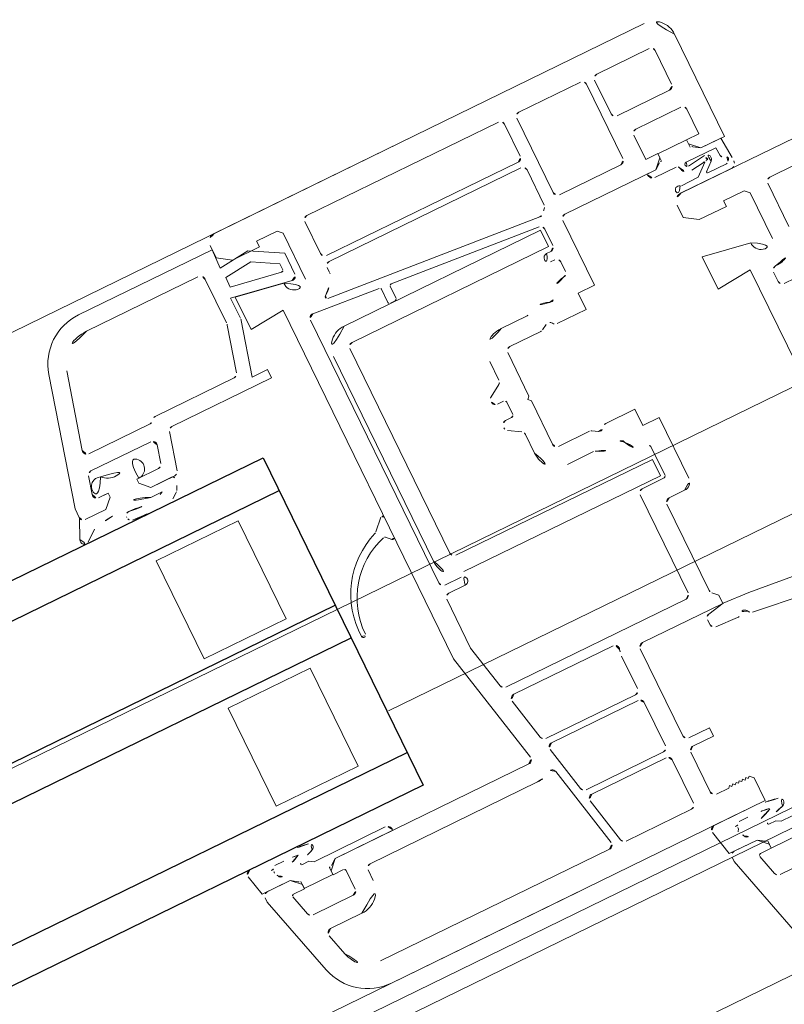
# Model space of a CAD drawing. Extents: x 6414462 to 20492237, y 5756825 to 17376351.
# Tile 75 of 127: x 6497764.1744 to 6497764.2583, y 5809734.4389 to 5809734.547. Entities that reach past the tile are written whole.
import ezdxf

# ---------------------------------------------------------------- set-up
doc = ezdxf.new("R2010")
doc.units = 0
doc.linetypes.add('Linia siatki', pattern=[2.2224999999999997, 1.27, -0.3174999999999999, 0.3174999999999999, -0.3174999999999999])
for name, color, linetype, lineweight in [('A-DETL-GENF', 7, 'Continuous', 5), ('A-GENM', 7, 'Continuous', 5), ('A-GLAZ', 7, 'Continuous', 5), ('S-GRID', 7, 'Continuous', 5)]:
    doc.layers.add(name, color=color, linetype=linetype, lineweight=lineweight)

# ---------------------------------------------------------------- blocks, each defined once
blk = doc.blocks.new('Windows_S9000-Double-Vent-Window-with-Sashbars - O3 Windows_S9000-Double-Vent-Window-with-Sashbars 2-V10-__-00_00 Przyziemie PB')
at = {"layer": 'A-DETL-GENF'}
for p, q in [((58.40000000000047, 6.449999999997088), (58.40000000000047, 6.599999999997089)), ((58.50000000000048, 6.699999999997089), (63.75000000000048, 6.699999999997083)), ((58.40000000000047, 6.549999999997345), (56.76915381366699, 6.549999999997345)), ((58.39231750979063, 6.330002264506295), (58.40000000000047, 6.549999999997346)), ((58.55000000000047, 6.349999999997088), (58.40000000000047, 6.449999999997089)), ((59.12996642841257, 6.41999999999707), (58.88000000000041, 6.41999999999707)), ((58.88000000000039, 6.41999999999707), (58.88000000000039, 6.349999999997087)), ((59.1799999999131, 6.369966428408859), (59.12996642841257, 6.41999999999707)), ((59.44996642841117, 5.989999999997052), (59.44996642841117, 6.379999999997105)), ((59.49996642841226, 6.429999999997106), (61.84000000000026, 6.429999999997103)), ((61.89000000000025, 6.379999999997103), (61.89000000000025, 5.989999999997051)), ((62.04000000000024, 5.469999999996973), (62.04000000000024, 6.379999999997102)), ((62.09000000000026, 6.429999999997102), (62.84000000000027, 6.429999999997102)), ((62.89000000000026, 6.379999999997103), (62.89000000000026, 5.469999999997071)), ((62.99000000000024, 6.379999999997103), (62.99000000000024, 5.969999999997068)), ((63.68000000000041, 6.429999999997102), (63.04000000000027, 6.429999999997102)), ((63.73000000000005, 5.969999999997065), (63.73000000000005, 6.379999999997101)), ((64.00000000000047, 6.449999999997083), (64.00000000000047, 5.199999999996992)), ((58.13000000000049, 6.349999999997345), (56.76915381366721, 6.349999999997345)), ((58.19000000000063, 5.759916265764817), (58.19000000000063, 6.289999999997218)), ((58.74953998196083, 6.367547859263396), (58.39231750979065, 6.330002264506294)), ((58.88000000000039, 6.349999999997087), (58.55000000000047, 6.349999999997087)), ((59.10000000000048, 6.165209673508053), (58.74953998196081, 6.367547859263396)), ((59.1799999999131, 5.810628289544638), (59.1799999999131, 6.369966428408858)), ((58.40000000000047, 6.210146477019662), (58.72323490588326, 6.244119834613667)), ((58.40000000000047, 6.094217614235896), (58.40000000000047, 6.210146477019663)), ((58.72323490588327, 6.244119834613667), (59.00000000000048, 6.084329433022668)), ((59.10000000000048, 5.911158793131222), (59.10000000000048, 6.165209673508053)), ((56.18959831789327, 6.105291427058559), (55.80012171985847, 4.651744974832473)), ((58.97652703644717, 5.992560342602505), (58.40000000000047, 6.094217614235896)), ((59.00000000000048, 6.084329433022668), (59.00000000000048, 6.012256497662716)), ((56.38278348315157, 6.053527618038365), (56.15218998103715, 5.192940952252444)), ((58.35000000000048, 5.738851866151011), (58.35000000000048, 5.983816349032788)), ((58.35000000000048, 5.983816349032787), (59.04131759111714, 5.861918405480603)), ((58.40000000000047, 5.57499999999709), (58.40000000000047, 5.969999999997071)), ((58.40000000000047, 5.969999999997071), (58.94506057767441, 5.87389111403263)), ((61.84000000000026, 5.93999999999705), (59.49996642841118, 5.939999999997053)), ((59.49996642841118, 5.869999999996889), (61.84000000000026, 5.869999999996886)), ((63.04000000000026, 5.919999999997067), (63.68000000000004, 5.919999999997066)), ((58.04806946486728, 5.217059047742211), (58.18659258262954, 5.73403436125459)), ((59.44996642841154, 5.760606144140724), (59.44996642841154, 5.819999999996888)), ((61.89000000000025, 5.819999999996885), (61.89000000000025, 5.39145392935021)), ((58.1823477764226, 5.099999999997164), (58.34659258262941, 5.712969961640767)), ((63.11000000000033, 5.649999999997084), (63.11000000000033, 5.349999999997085)), ((63.71000000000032, 5.699999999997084), (63.16000000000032, 5.699999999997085)), ((63.76000000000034, 5.349999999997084), (63.76000000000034, 5.649999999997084)), ((58.81000000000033, 5.610870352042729), (58.40000000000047, 5.57499999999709)), ((58.81000000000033, 1.350012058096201), (58.81000000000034, 5.61087035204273)), ((59.08435778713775, 5.431665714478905), (59.86174311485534, 5.363653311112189)), ((61.79190295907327, 5.295168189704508), (59.30571600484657, 5.512681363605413)), ((62.84000000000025, 5.419999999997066), (62.09000000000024, 5.419999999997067)), ((59.03000000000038, 2.169999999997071), (59.03000000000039, 5.381855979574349)), ((59.88000000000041, 5.343729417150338), (59.88000000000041, 5.182056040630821)), ((59.98000000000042, 5.182056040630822), (59.98000000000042, 5.331481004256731)), ((60.0017431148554, 5.35140489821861), (61.73435778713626, 5.199820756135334)), ((63.11000000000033, 5.349999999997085), (63.26000000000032, 5.349999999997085)), ((63.26000000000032, 5.299999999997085), (63.16000000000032, 5.199999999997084)), ((63.60952702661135, 5.348858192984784), (63.25952702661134, 5.348858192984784)), ((63.25952702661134, 5.348858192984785), (63.25952702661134, 5.259998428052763)), ((63.26000000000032, 5.349999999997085), (63.26000000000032, 5.299999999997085)), ((63.60952702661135, 5.259998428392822), (63.60952702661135, 5.348858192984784)), ((63.61000000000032, 5.299999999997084), (63.61000000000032, 5.349999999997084)), ((63.61000000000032, 5.349999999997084), (63.76000000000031, 5.349999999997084)), ((63.71000000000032, 5.199999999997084), (63.61000000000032, 5.299999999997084)), ((63.16000000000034, 5.199999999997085), (62.05000000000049, 5.199999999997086)), ((63.15905411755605, 5.199999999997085), (63.05453180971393, 5.199999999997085)), ((63.23108934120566, 5.250848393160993), (63.15905411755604, 5.199999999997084)), ((63.70979404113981, 5.200165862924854), (63.63795697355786, 5.250853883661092)), ((63.95467076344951, 5.200165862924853), (63.70979404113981, 5.200165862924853)), ((64.00000000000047, 5.199999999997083), (63.71000000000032, 5.199999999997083)), ((63.97386131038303, 4.954047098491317), (63.95467076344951, 5.200165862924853)), ((56.20048627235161, 5.129999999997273), (56.94867300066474, 5.129999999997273)), ((57.03527554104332, 5.179999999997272), (57.99977317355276, 5.179999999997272)), ((58.37003357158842, 5.099999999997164), (58.1823477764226, 5.099999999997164)), ((58.37003357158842, 4.999999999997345), (58.37003357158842, 5.099999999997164)), ((59.33261325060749, 5.159999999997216), (61.73261325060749, 5.159999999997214)), ((59.90000000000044, 5.162056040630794), (59.96000000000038, 5.162056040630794)), ((61.73261325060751, 5.159999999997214), (61.73261325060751, 4.959999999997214)), ((61.77999999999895, 5.150011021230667), (61.77999999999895, 4.949999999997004)), ((62.00000000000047, 5.149999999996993), (62.00000000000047, 4.359999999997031)), ((63.11453180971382, 5.130157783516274), (63.37452704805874, 5.130157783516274)), ((63.49681289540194, 5.130157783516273), (63.85813859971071, 5.130157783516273)), ((63.71041492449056, 5.106380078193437), (63.49988087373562, 5.08034674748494)), ((63.8581385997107, 5.130157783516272), (63.86570817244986, 5.033078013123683)), ((57.15268887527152, 4.999999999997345), (58.37003357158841, 4.999999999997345)), ((63.51511446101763, 5.021773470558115), (63.66256484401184, 5.040006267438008)), ((63.68160892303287, 5.038813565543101), (63.54357179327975, 4.924707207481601)), ((63.65252071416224, 4.937783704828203), (63.74868470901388, 5.018451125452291)), ((56.03697182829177, 4.712940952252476), (56.0905616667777, 4.912940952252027)), ((56.13885795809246, 4.949999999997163), (56.87011960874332, 4.949999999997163)), ((56.91841590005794, 4.88705904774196), (56.86482606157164, 4.687059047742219)), ((56.99027760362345, 4.537058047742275), (57.10439258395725, 4.96294095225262)), ((59.08261325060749, 2.409999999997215), (59.08261325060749, 4.909999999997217)), ((59.2826132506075, 4.909999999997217), (59.2826132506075, 2.409999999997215)), ((61.73261325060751, 4.959999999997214), (59.33261325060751, 4.959999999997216)), ((61.72999999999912, 4.899999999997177), (61.6800000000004, 4.899999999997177)), ((63.54357179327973, 4.924707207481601), (63.33669841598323, 4.920122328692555)), ((63.88740928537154, 4.920122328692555), (63.65894747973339, 4.920122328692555)), ((61.6800000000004, 4.799999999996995), (61.73000000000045, 4.799999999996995)), ((63.29602283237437, 4.850122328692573), (63.92049117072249, 4.850122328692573)), ((63.29999999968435, 4.84999999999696), (69.0000000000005, 4.84999999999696)), ((55.80012171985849, 4.651572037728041), (55.80012171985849, 4.548255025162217)), ((56.20101833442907, 4.649999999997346), (56.08526811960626, 4.649999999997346)), ((56.1415678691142, 4.649999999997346), (56.20101833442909, 4.649999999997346)), ((56.20101833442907, 4.649999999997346), (56.20101833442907, 4.599999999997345)), ((56.20101833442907, 4.599999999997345), (56.20101833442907, 4.649999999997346)), ((56.55101833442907, 4.599999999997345), (56.55101833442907, 4.649999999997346)), ((56.55101833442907, 4.649999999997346), (56.5762159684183, 4.649999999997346)), ((56.81652977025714, 4.649999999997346), (56.55101833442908, 4.649999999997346)), ((56.55101833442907, 4.649999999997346), (56.55101833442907, 4.599999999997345)), ((61.78000000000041, 4.74999999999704), (61.78000000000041, 4.634258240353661)), ((63.19999999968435, 4.59999999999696), (63.19999999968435, 4.74999999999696)), ((56.20101833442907, 4.599999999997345), (56.10101833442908, 4.499999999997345)), ((56.10101833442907, 4.499999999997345), (56.20101833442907, 4.599999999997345)), ((56.65119026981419, 4.49982706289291), (56.55101833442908, 4.599999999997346)), ((56.55101833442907, 4.599999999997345), (56.65101933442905, 4.49999899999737)), ((63.34999999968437, 4.49999999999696), (63.19999999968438, 4.59999999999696)), ((63.92999999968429, 4.569999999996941), (63.6799999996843, 4.569999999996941)), ((63.6799999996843, 4.569999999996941), (63.6799999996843, 4.49999999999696)), ((63.97999999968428, 4.519999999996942), (63.92999999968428, 4.569999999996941)), ((64.24999999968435, 4.579999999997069), (64.5549999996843, 4.579999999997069)), ((55.79869404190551, 4.535678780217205), (55.70020131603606, 4.326600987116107)), ((56.10101833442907, 4.499999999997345), (55.84659918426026, 4.499999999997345)), ((55.85009126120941, 4.499999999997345), (56.10101833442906, 4.499999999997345)), ((56.91063631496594, 4.499998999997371), (56.65101933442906, 4.499998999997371)), ((56.65101933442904, 4.499998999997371), (56.94198131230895, 4.499998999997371)), ((63.6799999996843, 4.49999999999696), (63.34999999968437, 4.49999999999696)), ((63.97999999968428, 3.960628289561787), (63.97999999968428, 4.519999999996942)), ((64.19999999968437, 3.999999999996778), (64.19999999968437, 4.529999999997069)), ((55.76850258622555, 4.259720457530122), (55.89506179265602, 4.358584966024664)), ((56.60090960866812, 4.399708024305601), (56.74163813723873, 4.399708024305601)), ((56.74163813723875, 4.399708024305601), (56.70857708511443, 4.385573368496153)), ((56.81000580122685, 4.280300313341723), (56.87619987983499, 4.325851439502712)), ((61.1882443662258, 4.379999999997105), (60.87000000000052, 4.379999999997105)), ((62.00000000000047, 4.359999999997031), (61.80000000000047, 4.359999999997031)), ((61.80000000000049, 4.359999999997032), (61.80000000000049, 4.159999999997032)), ((60.60000000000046, 4.109999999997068), (60.60000000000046, 3.881166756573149)), ((60.82000000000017, 4.109999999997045), (60.82000000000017, 3.579999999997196)), ((61.24660254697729, 4.159999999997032), (60.87000000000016, 4.159999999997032)), ((61.33500000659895, 4.203301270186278), (61.27160254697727, 4.166698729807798)), ((61.80000000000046, 4.159999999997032), (61.44660254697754, 4.159999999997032)), ((63.19999999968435, 3.724999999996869), (63.19999999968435, 4.119999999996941)), ((63.19999999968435, 4.119999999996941), (63.74506057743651, 4.023891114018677)), ((60.57649596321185, 3.838764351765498), (60.44350403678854, 3.755661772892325)), ((56.35000000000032, 3.749999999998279), (56.35000000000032, 2.549999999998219)), ((57.3500000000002, 3.749999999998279), (56.35000000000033, 3.749999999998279)), ((57.3500000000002, 2.549999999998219), (57.3500000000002, 3.749999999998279)), ((63.60999999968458, 3.760870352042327), (63.19999999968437, 3.724999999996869)), ((63.60999999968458, 1.74999999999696), (63.60999999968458, 3.760870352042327)), ((60.47000000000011, 3.649999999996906), (60.54500000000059, 3.649999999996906)), ((60.57000000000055, 3.624999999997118), (60.57000000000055, 3.474999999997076)), ((60.82000000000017, 3.579999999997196), (60.79000000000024, 3.549999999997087)), ((63.82999999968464, 3.509999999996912), (63.82999999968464, 3.625126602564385)), ((60.79000000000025, 3.549999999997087), (60.82000000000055, 3.519999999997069)), ((60.82000000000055, 3.519999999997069), (60.82000000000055, 2.989999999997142)), ((64.55499999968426, 3.459999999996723), (63.87999999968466, 3.459999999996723)), ((60.54500000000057, 3.449999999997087), (60.46999999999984, 3.449999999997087)), ((60.44350403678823, 3.344338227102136), (60.5764959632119, 3.26123564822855)), ((60.60000000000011, 3.218833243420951), (60.60000000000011, 2.989999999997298)), ((58.65658368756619, 2.976771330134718), (58.77585786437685, 3.096045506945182)), ((58.81000000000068, 3.081903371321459), (58.81000000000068, 2.838471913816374)), ((60.87000000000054, 2.939999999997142), (61.24660254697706, 2.939999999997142)), ((61.27160254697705, 2.933301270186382), (61.33500000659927, 2.896698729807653)), ((61.44660254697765, 2.939999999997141), (61.80000000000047, 2.939999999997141)), ((61.80000000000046, 2.93999999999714), (61.80000000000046, 2.739999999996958)), ((58.77585786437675, 2.824329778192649), (58.72253464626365, 2.877652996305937)), ((60.87000000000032, 2.71999999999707), (61.18824436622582, 2.719999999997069)), ((61.80000000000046, 2.739999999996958), (62.00000000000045, 2.739999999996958)), ((62.00000000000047, 2.739999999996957), (62.00000000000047, 1.999999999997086)), ((56.35000000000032, 2.549999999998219), (57.35000000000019, 2.549999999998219)), ((61.78000000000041, 2.495208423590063), (61.78000000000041, 2.139999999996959)), ((59.33261325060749, 2.359999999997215), (61.73261325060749, 2.359999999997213)), ((61.73261325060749, 2.359999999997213), (61.73261325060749, 2.159999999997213)), ((59.27996642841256, 2.119999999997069), (59.08000000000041, 2.119999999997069)), ((61.73261325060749, 2.159999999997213), (59.33261325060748, 2.159999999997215)), ((61.43996642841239, 2.069999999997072), (61.43996642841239, 0.8699999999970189)), ((61.7600000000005, 2.119999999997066), (61.48996642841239, 2.119999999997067)), ((56.35000000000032, 1.949999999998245), (56.35000000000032, 0.7499999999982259)), ((57.3500000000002, 1.949999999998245), (56.35000000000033, 1.949999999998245)), ((57.3500000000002, 0.7499999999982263), (57.3500000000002, 1.949999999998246)), ((59.02996642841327, 1.373292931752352), (59.02996642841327, 1.969999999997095)), ((59.07996642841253, 2.019999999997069), (59.27996642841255, 2.019999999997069)), ((61.65996642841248, 1.849999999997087), (61.65996642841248, 0.7916873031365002)), ((61.90000000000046, 1.899999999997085), (61.70996642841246, 1.899999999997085)), ((59.0947442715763, 0.01039558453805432), (58.81000000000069, 1.350012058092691)), ((59.13915429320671, 0.8596044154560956), (59.02996642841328, 1.373292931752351)), ((61.38996642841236, 0.8199999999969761), (59.18806167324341, 0.8199999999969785)), ((56.35000000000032, 0.7499999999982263), (57.35000000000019, 0.7499999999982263)), ((59.18379117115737, 0.6496044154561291), (59.28794388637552, 0.1596044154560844)), ((60.44612006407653, 0.7099999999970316), (59.23269855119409, 0.7099999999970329)), ((61.67461108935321, 0.7563319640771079), (61.73094305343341, 0.6999999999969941)), ((61.73094305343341, 0.6999999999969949), (61.73094305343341, 0.5999999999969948)), ((60.48000000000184, 0.1699999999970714), (60.48000000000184, 0.568103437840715)), ((60.699999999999, 0.5499999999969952), (60.699999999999, -0.5150000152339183)), ((61.73094305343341, 0.5999999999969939), (60.74999999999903, 0.599999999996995)), ((61.73731481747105, 0.6000674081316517), (61.54080097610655, 0.56172924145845)), ((62.04070130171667, 0.5839167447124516), (61.73731481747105, 0.6000674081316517)), ((63.53071067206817, 0.4299999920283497), (62.04070130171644, 0.5839167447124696)), ((61.50080346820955, 0.5108370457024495), (61.5030754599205, 0.4509515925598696)), ((61.55023575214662, 0.4029258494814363), (61.80968981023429, 0.3883539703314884)), ((61.98193681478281, 0.371595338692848), (63.30703075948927, 0.2001391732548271)), ((56.15900516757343, 0.2499985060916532), (55.78424903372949, 0.2499985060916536)), ((55.73545894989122, 0.1890656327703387), (55.78902878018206, -0.05000020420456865)), ((56.05198365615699, 0.169998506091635), (56.15900516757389, 0.1699985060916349)), ((59.3368512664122, 0.1199999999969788), (60.43000000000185, 0.1199999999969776)), ((56.40531474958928, 0.05002618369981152), (56.32056873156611, 0.05002618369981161)), ((56.45729404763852, 0.02001592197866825), (56.40531474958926, 0.05002618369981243)), ((57.32530998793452, 0.02001592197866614), (56.45729404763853, 0.02001592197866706)), ((59.37298588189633, 0.04999999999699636), (60.43000000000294, 0.04999999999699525)), ((55.78902878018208, -0.05000020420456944), (56.13008819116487, -0.05000020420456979)), ((55.80000000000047, -0.1535745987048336), (55.80000000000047, -0.1000000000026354)), ((55.85000000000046, -0.05000000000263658), (56.13008814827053, -0.05000000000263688)), ((56.13008814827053, -0.05000000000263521), (56.23008814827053, -0.1500000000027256)), ((56.13008819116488, -0.05000020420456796), (56.20187704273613, -0.1006746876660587)), ((56.58008814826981, -0.1499458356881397), (56.68003398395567, -0.05000000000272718)), ((56.68078768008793, -0.04982629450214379), (56.60875245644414, -0.1006746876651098)), ((56.68003398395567, -0.05000000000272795), (59.04583689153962, -0.05000000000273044)), ((57.38530998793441, -0.04982629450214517), (56.68078768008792, -0.04982629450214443)), ((59.43673347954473, -0.5403955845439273), (59.32407850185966, -0.01039558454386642)), ((60.48000000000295, -2.911897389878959e-12), (60.48000000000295, -0.5300000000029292)), ((56.05501175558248, -1.105291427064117), (55.80000000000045, -0.1535745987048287)), ((56.23008814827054, -0.2000000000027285), (56.09732320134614, -0.2000000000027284)), ((56.23008814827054, -0.1500000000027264), (56.23008814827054, -0.2000000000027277)), ((56.23031477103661, -0.1098247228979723), (56.23031477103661, -0.1986844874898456)), ((56.23031477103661, -0.1986844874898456), (56.58031477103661, -0.198684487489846)), ((56.58008814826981, -0.2000000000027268), (56.58008814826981, -0.1499458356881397)), ((56.71008814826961, -0.2000000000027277), (56.58008814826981, -0.2000000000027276)), ((56.58031477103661, -0.1986844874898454), (56.58031477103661, -0.1098247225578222)), ((56.07800468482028, -0.2251763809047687), (56.14171350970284, -0.4629409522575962)), ((56.73008814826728, -0.4500000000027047), (56.73008814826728, -0.2200000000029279)), ((56.95008814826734, -0.4500000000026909), (56.95008814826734, -0.3200000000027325)), ((57.00008814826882, -0.2700000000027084), (59.04532416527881, -0.2700000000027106)), ((59.27373411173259, -0.254517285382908), (59.47886971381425, -1.219604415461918)), ((56.19000980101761, -0.500000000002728), (56.68008814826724, -0.5000000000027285)), ((60.43000000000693, -0.5800000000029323), (59.48564085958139, -0.5800000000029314)), ((60.75000000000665, -0.5650000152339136), (61.00000000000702, -0.5650000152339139)), ((61.00000000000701, -0.5650000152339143), (61.00000000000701, -0.6650000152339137)), ((56.29645906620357, -0.7200000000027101), (56.68008814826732, -0.7200000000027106)), ((59.58552307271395, -1.240395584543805), (59.47286809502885, -0.7103955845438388)), ((59.52177547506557, -0.650000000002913), (60.43000000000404, -0.6500000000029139)), ((60.48000000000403, -0.7000000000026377), (60.48000000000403, -1.230000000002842)), ((60.70000000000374, -0.7150000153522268), (60.70000000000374, -1.200000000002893)), ((61.00000000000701, -0.6650000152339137), (60.7500000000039, -0.6650000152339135)), ((56.31581172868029, -1.035410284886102), (56.2481627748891, -0.7829409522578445)), ((59.42996233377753, -1.280000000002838), (56.63456725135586, -1.280000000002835)), ((60.43000000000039, -1.28000000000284), (59.63443045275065, -1.280000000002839)), ((60.75000000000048, -1.250000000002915), (60.90000000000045, -1.250000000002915)), ((60.90000000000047, -1.250000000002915), (60.91999999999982, -1.230000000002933)), ((60.91999999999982, -1.230000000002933), (60.94000000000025, -1.250000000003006)), ((60.94000000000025, -1.250000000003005), (60.96000000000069, -1.230000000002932)), ((60.96000000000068, -1.230000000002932), (60.98000000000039, -1.250000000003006)), ((60.9800000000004, -1.250000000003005), (61.00000000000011, -1.230000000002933)), ((61.0000000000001, -1.230000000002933), (61.02000000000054, -1.250000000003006)), ((61.02000000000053, -1.250000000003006), (61.04000000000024, -1.230000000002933)), ((61.04000000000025, -1.230000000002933), (61.0600000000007, -1.250000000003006)), ((61.06000000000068, -1.250000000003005), (61.0800000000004, -1.230000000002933)), ((61.08000000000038, -1.230000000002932), (61.10000000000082, -1.250000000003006)), ((61.10000000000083, -1.250000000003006), (61.12000000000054, -1.230000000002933)), ((61.12000000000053, -1.230000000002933), (61.14000000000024, -1.250000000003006)), ((61.14000000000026, -1.250000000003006), (61.16000000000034, -1.230000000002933)), ((61.16000000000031, -1.230000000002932), (61.20000000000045, -1.270000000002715)), ((61.20000000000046, -1.270000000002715), (61.20000000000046, -1.55000000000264)), ((61.20000000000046, -1.550000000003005), (56.63456725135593, -1.550000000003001)), ((60.52447033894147, -1.610934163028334), (60.58924416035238, -1.900000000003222)), ((60.94801655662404, -1.550001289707), (60.57326042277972, -1.550001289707)), ((60.79895494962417, -1.70248033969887), (60.78615090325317, -1.720468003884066)), ((60.94801655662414, -1.630001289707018), (60.84099504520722, -1.630001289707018)), ((61.20553012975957, -1.79997361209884), (61.12078411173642, -1.79997361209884)), ((61.25750942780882, -1.829983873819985), (61.20553012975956, -1.79997361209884)), ((61.52552536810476, -1.829983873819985), (61.25750942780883, -1.829983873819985)), ((60.58924416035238, -1.900000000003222), (60.93030357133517, -1.900000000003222)), ((60.64999999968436, -1.900000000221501), (60.9299999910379, -1.900000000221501)), ((60.9299999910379, -1.900000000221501), (61.02999999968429, -2.000000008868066)), ((60.93030357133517, -1.900000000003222), (61.00209242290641, -1.950674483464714)), ((60.59999999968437, -2.002770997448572), (60.59999999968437, -1.9500000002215)), ((60.85522707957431, -2.955291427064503), (60.59999999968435, -2.002770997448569)), ((61.02999999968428, -2.049891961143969), (60.89720602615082, -2.049891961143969)), ((61.02999999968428, -2.000000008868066), (61.02999999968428, -2.049891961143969)), ((61.03053015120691, -1.959824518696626), (61.03053015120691, -2.048684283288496)), ((61.03053015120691, -2.048684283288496), (61.38053015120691, -2.048684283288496)), ((60.87788750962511, -2.075068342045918), (60.94159633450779, -2.312832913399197)), ((60.98989262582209, -2.349891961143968), (61.4799999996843, -2.349891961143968))]:
    blk.add_line(p, q, dxfattribs=at)
at = {"layer": 'A-DETL-GENF', "color": 176, "lineweight": 25, "true_color": 0x00007f}
for p, q in [((6.400000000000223, 4.249999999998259), (57.90000000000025, 4.249999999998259)), ((57.90000000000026, 4.249999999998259), (57.90000000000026, 0.2499999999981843)), ((6.400000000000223, 3.849999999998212), (57.90000000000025, 3.849999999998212)), ((6.400000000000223, 2.449999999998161), (57.90000000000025, 2.449999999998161)), ((6.400000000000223, 2.049999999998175), (57.90000000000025, 2.049999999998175)), ((6.400000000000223, 0.6499999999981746), (57.90000000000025, 0.6499999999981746)), ((57.90000000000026, 0.2499999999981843), (6.400000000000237, 0.2499999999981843))]:
    blk.add_line(p, q, dxfattribs=at)
at = {"layer": 'A-DETL-GENF'}
for centre, radius, start, end in [((58.50000000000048, 6.599999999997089), 0.09999999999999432, 90, 180), ((63.75000000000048, 6.449999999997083), 0.2499999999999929, 359.9999999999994, 90), ((56.769153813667, 5.949999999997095), 0.6000000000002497, 89.99999999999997, 165.0000000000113), ((59.49996642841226, 6.379999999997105), 0.05000000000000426, 90, 180), ((61.84000000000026, 6.379999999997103), 0.05000000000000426, 0, 90), ((62.09000000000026, 6.379999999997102), 0.05000000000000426, 90, 180), ((62.84000000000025, 6.379999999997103), 0.04999999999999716, 0, 90), ((63.04000000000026, 6.379999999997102), 0.05000000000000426, 90, 180), ((63.68000000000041, 6.379999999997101), 0.05000000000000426, 0, 90), ((56.76915381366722, 5.949999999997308), 0.4000000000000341, 89.99999999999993, 164.9999999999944), ((58.13000000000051, 6.289999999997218), 0.06000000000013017, 0, 90), ((58.98000000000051, 6.012256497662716), 0.0199999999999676, 259.9999999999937, 0), ((59.49996642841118, 5.989999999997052), 0.05000000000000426, 180, 269.9999999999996), ((61.84000000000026, 5.989999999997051), 0.05000000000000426, 269.9999999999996, 0), ((63.04000000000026, 5.969999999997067), 0.05000000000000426, 180, 269.9999999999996), ((63.68000000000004, 5.969999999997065), 0.04999999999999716, 269.9999999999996, 0), ((59.0699999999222, 5.869999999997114), 0.1250000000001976, 178.216156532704, 331.6423634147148), ((59.05000000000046, 5.911158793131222), 0.05000000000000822, 260.0000000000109, 0), ((59.49996642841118, 5.819999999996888), 0.05000000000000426, 90, 180), ((61.84000000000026, 5.819999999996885), 0.05000000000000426, 0, 90), ((58.09000000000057, 5.759916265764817), 0.1000000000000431, 345.0000000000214, 0), ((58.25000000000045, 5.738851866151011), 0.1000000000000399, 345.0000000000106, 0), ((59.074964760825, 5.876370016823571), 0.3950034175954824, 304.0712042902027, 340.3943702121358), ((59.39996642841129, 5.760606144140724), 0.05000000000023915, 340.3943702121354, 0), ((63.16000000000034, 5.649999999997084), 0.04999999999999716, 90, 180), ((63.71000000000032, 5.649999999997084), 0.05000000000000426, 0, 90), ((59.30745911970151, 5.532605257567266), 0.0200000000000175, 124.071204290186, 265.0000000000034), ((59.08000000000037, 5.381855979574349), 0.04999999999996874, 85.00000000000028, 180), ((62.09000000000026, 5.469999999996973), 0.05000000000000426, 180, 269.9999999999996), ((62.84000000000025, 5.469999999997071), 0.04999999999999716, 269.9999999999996, 0), ((59.86000000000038, 5.343729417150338), 0.02000000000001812, 0, 84.99999999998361), ((60.00000000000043, 5.331481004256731), 0.02000000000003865, 84.9999999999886, 180), ((61.79626074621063, 5.344977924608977), 0.04999999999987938, 265.0000000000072, 322.4606598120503), ((62.05000000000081, 5.14999999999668), 0.270000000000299, 131.0144996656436, 142.4606598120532), ((61.84000000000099, 5.391453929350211), 0.04999999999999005, 311.0144996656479, 0), ((56.20048627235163, 5.179999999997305), 0.05000000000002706, 164.9999999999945, 269.9999999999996), ((57.99977317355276, 5.229999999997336), 0.05000000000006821, 269.9999999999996, 345.0000000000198), ((61.72999999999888, 5.150011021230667), 0.0500000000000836, 0, 84.99999999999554), ((62.05000000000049, 5.149999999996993), 0.05000000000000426, 90, 180), ((63.11453180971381, 5.190157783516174), 0.05999999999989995, 179.999999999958, 269.9999999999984), ((63.25992350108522, 5.209999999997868), 0.04999999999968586, 90.45433104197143, 125.2175929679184), ((63.60913059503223, 5.209999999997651), 0.04999999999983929, 54.79332003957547, 89.54571811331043), ((56.94867300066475, 5.179999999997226), 0.04999999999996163, 269.9999999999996, 329.9999999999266), ((57.03527554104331, 5.129999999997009), 0.05000000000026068, 90, 149.9999999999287), ((59.33261325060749, 4.909999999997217), 0.2499999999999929, 89.99999999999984, 179.9999999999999), ((59.90000000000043, 5.182056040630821), 0.02000000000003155, 180, 269.9999999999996), ((59.96000000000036, 5.182056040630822), 0.02000000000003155, 269.9999999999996, 0), ((63.37452704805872, 5.100157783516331), 0.02999999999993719, 9.233611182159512, 90), ((63.50284254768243, 5.121017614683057), 0.09999999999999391, 189.2336111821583, 277.0490576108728), ((63.49681289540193, 5.105157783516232), 0.02500000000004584, 90, 277.0490576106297), ((63.70377288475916, 5.062355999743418), 0.02000000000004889, 319.0752190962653, 119.4086531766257), ((63.71655088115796, 5.056758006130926), 0.05000000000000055, 309.9916944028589, 97.04905761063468), ((57.1526888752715, 4.949999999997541), 0.04999999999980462, 90, 164.9999999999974), ((63.65888327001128, 5.069779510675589), 0.0300000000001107, 277.0490576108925, 1.845079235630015), ((63.70208501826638, 5.016888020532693), 0.03000000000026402, 76.63879303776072, 133.0421740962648), ((63.90558712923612, 5.03618748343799), 0.03999999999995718, 184.4584862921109, 269.9289439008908), ((63.90550407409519, 4.969216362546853), 0.0269711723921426, 296.8257331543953, 89.92894390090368), ((56.13885795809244, 4.899999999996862), 0.05000000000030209, 90, 165.0000000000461), ((56.57925486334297, 4.759331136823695), 0.1093733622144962, 268.4078548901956, 121.9792401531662), ((56.87011960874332, 4.899999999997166), 0.05000000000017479, 344.9999999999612, 90), ((59.33261325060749, 4.909999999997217), 0.04999999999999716, 90, 180), ((61.6800000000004, 4.849999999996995), 0.05000000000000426, 90, 269.9999999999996), ((61.72999999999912, 4.949999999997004), 0.04999999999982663, 269.9999999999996, 0), ((63.29602283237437, 4.892642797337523), 0.04252046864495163, 49.41342693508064, 269.9999999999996), ((63.65894747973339, 4.930122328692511), 0.009999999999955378, 129.9916944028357, 269.9999999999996), ((63.88740928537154, 4.940122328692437), 0.01999999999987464, 269.9999999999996, 337.4125784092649), ((63.92895754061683, 4.922838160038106), 0.025000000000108, 116.8257331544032, 157.4125784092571), ((63.92049117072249, 4.900122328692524), 0.04999999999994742, 269.9999999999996, 347.4903514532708), ((63.75452704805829, 4.936945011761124), 0.2200000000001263, 347.4903514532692, 4.45848629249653), ((56.16203141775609, 4.750982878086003), 0.1030354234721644, 64.83091240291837, 258.5444923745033), ((56.35991119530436, 4.995653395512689), 0.2160131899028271, 224.5044542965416, 318.3536691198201), ((61.73000000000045, 4.74999999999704), 0.04999999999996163, 0, 90), ((63.29999999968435, 4.74999999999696), 0.1000000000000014, 90, 180), ((56.08526811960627, 4.699999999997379), 0.05000000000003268, 165.0000000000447, 269.9999999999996), ((56.81652977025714, 4.699999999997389), 0.05000000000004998, 269.9999999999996, 344.9999999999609), ((55.85009126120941, 4.549999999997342), 0.04999999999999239, 181.9999999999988, 269.9999999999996), ((61.75000000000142, 4.364999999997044), 0.2200000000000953, 94.24802266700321, 161.5112271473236), ((61.73000000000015, 4.634258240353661), 0.04999999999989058, 274.248022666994, 0), ((64.24999999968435, 4.529999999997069), 0.04999999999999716, 90, 180), ((55.84659918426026, 4.549999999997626), 0.05000000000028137, 196.644010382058, 269.9999999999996), ((56.36710805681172, 3.978854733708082), 0.4814360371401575, 60.94600260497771, 118.7114215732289), ((56.64936350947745, 4.485881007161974), 0.2813390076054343, 329.3046933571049, 358.7103240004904), ((56.910636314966, 4.479998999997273), 0.0200000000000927, 358.7103240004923, 90), ((56.94198131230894, 4.549998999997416), 0.0500000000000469, 269.9999999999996, 344.9999999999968), ((61.49393583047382, 4.450622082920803), 0.05000000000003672, 245.2569579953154, 341.5112271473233), ((55.74295268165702, 4.301944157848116), 0.04935218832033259, 150.0258223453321, 301.1784735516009), ((56.30472160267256, 2.741586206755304), 1.668084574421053, 95.81119205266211, 104.2165235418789), ((56.3287353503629, 4.318822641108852), 0.06000000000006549, 173.0553523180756, 196.5346555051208), ((56.31880871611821, 4.320031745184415), 0.05000000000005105, 92.27760036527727, 173.0553523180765), ((56.47932260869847, 5.216973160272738), 0.8624286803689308, 259.1392637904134, 285.4159369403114), ((56.84785540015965, 4.367041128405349), 0.04999999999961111, 304.5336112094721, 330.29603004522), ((60.87000000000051, 4.109999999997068), 0.2700000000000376, 89.99999999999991, 179.9999999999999), ((61.1882443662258, 4.429999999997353), 0.05000000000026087, 269.9999999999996, 302.4617449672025), ((61.36000000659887, 4.159999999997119), 0.2699999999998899, 65.25695799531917, 122.4617449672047), ((56.31914887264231, 4.315976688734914), 0.04999999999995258, 196.5346555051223, 261.3480774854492), ((56.51876665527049, 5.797036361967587), 1.544444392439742, 262.292320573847, 280.8694661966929), ((60.87000000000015, 4.109999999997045), 0.04999999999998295, 90, 180), ((61.24660254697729, 4.209999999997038), 0.05000000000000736, 269.9999999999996, 299.9999999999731), ((61.36000000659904, 4.159999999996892), 0.05000000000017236, 30.00000000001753, 119.9999999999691), ((61.44660254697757, 4.209999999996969), 0.04999999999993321, 210.0000000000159, 269.9999999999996), ((63.86999999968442, 4.019999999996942), 0.124999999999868, 178.2161565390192, 331.6423634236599), ((60.55000000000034, 3.881166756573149), 0.04999999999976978, 301.9999999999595, 0), ((63.86999999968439, 4.019999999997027), 0.3450000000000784, 271.4506810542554, 331.2484387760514), ((60.47000000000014, 3.713259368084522), 0.04999999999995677, 121.9999999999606, 179.9999999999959), ((60.47000000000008, 3.699999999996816), 0.04999999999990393, 179.9999999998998, 269.9999999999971), ((60.54500000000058, 3.624999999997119), 0.02499999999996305, 0, 90), ((63.87999999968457, 3.625126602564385), 0.049999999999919, 91.45068105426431, 180), ((60.54500000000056, 3.474999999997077), 0.02499999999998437, 269.9999999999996, 0), ((63.87999999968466, 3.509999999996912), 0.05000000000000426, 180, 269.9999999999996), ((60.46999999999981, 3.399999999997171), 0.05000000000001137, 90, 179.9999999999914), ((60.46999999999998, 3.386740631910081), 0.05000000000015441, 180.0000000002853, 237.9999999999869), ((60.55000000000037, 3.218833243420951), 0.04999999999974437, 0, 57.99999999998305), ((58.7900000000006, 3.081903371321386), 0.02000000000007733, 359.9999999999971, 134.999999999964), ((58.97953362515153, 2.056338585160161), 0.9707416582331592, 110.5499877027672, 182.5409155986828), ((58.62122834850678, 3.012126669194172), 0.05000000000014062, 290.5499877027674, 314.999999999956), ((60.87000000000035, 2.989999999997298), 0.2700000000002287, 179.9999999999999, 269.9999999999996), ((60.87000000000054, 2.989999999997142), 0.05000000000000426, 180, 269.9999999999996), ((61.24660254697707, 2.889999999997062), 0.05000000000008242, 60.0000000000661, 90), ((61.44660254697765, 2.889999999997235), 0.04999999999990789, 90, 150.0000000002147), ((58.95742400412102, 2.021472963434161), 0.8980913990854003, 106.4755067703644, 180.1125542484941), ((58.70839251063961, 2.863510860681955), 0.02000000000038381, 44.9999999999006, 106.4755067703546), ((58.79000000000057, 2.838471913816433), 0.02000000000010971, 224.9999999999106, 0), ((61.36000000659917, 2.93999999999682), 0.0499999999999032, 240.0000000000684, 330.000000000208), ((61.18824436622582, 2.669999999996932), 0.05000000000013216, 57.53825503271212, 90), ((61.36000000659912, 2.939999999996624), 0.2699999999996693, 237.5382550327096, 294.7430420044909), ((61.49393583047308, 2.649377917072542), 0.05000000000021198, 18.4887728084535, 114.7430420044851), ((61.7500000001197, 2.73499999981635), 0.2200000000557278, 198.4887728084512, 272.3880154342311), ((61.7600000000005, 2.495208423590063), 0.01999999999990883, 0, 92.3880154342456), ((59.33261325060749, 2.409999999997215), 0.2499999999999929, 179.9999999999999, 269.9999999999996), ((59.33261325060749, 2.409999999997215), 0.04999999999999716, 180, 269.9999999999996), ((59.0800000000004, 2.169999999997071), 0.05000000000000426, 180, 269.9999999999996), ((59.27996642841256, 2.06999999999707), 0.05000000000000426, 269.9999999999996, 90), ((61.48996642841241, 2.069999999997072), 0.04999999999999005, 90, 180), ((61.7600000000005, 2.139999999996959), 0.01999999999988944, 269.9999999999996, 0), ((58.03454036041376, 2.016505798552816), 0.02500000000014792, 187.3607767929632, 7.36077679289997), ((59.07996642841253, 1.969999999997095), 0.04999999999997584, 90, 180), ((61.90000000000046, 1.999999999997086), 0.1000000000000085, 269.9999999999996, 0), ((61.70996642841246, 1.849999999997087), 0.04999999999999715, 89.99999999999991, 180.0000000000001), ((61.38996642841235, 0.8699999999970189), 0.05000000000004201, 269.9999999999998, 1.272221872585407e-13), ((59.18806167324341, 0.8699999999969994), 0.05000000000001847, 192.0000000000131, 269.9999999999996), ((61.70996642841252, 0.7916873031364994), 0.05000000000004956, 180.0000000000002, 225.0000000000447), ((59.23269855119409, 0.6599999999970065), 0.05000000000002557, 89.99999999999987, 191.9999999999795), ((60.44612006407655, 0.6599999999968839), 0.05000000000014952, 340.1013352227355, 90), ((60.69999999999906, 0.568103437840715), 0.2200000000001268, 160.1013352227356, 180), ((60.74999999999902, 0.5499999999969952), 0.05000000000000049, 89.99999999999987, 180), ((61.55076752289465, 0.5127326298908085), 0.04999999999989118, 101.4978367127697, 182.172700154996), ((61.55303951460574, 0.4528471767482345), 0.0500000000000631, 182.1727001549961, 266.7854387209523), ((61.89615608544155, 0.3834977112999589), 0.05000000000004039, 22.10045034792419, 146.7854387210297), ((61.81249357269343, 0.4382752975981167), 0.04999999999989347, 266.7854387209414, 326.7854387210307), ((61.98880865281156, 0.4211208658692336), 0.04999999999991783, 202.1004503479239, 262.1004503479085), ((55.78424903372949, 0.199998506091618), 0.05000000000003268, 89.99999999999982, 192.6301917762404), ((56.15900516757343, -1.750001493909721), 2.000000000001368, 80.53859560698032, 90), ((56.48119621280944, 0.1833357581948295), 0.03999999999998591, 289.8533723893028, 80.53859560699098), ((56.00186242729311, 0.1926449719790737), 0.0550000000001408, 262.4871819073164, 335.6849386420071), ((55.97659571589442, 0.108145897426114), 0.03500000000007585, 342.3252853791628, 58.90591634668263), ((56.7725097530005, -0.9225252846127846), 1.170989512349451, 112.1251910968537, 125.3392207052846), ((56.15900516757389, -1.750001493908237), 1.919999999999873, 84.84619252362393, 89.9999999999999), ((57.20388629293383, -1.750897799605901), 2.02483672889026, 110.4997807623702, 116.024451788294), ((59.33685126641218, 0.1699999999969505), 0.04999999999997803, 191.9999999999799, 269.9999999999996), ((60.43000000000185, 0.1699999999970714), 0.05000000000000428, 269.9999999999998, 359.9999999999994), ((55.78404434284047, -0.07540749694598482), 0.2799999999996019, 26.02560648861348, 37.15102426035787), ((56.07159571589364, 0.06499979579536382), 0.03999999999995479, 206.0256064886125, 306.147748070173), ((56.32056873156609, 0.06002618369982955), 0.01000000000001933, 120.5907844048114, 269.9999999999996), ((57.3253099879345, -0.03998407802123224), 0.05999999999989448, 359.9999999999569, 89.99999999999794), ((59.04583689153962, -2.841680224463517e-12), 0.04999999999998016, 269.9999999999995, 12.00000000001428), ((59.37298588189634, -2.985498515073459e-12), 0.04999999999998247, 90, 191.9999999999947), ((60.43000000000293, -2.911897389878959e-12), 0.04999999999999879, 359.9999999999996, 90), ((55.85000000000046, -0.1000000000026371), 0.04999999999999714, 90.16375052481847, 179.9999999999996), ((56.23071120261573, -0.05982629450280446), 0.04999999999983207, 234.7824070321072, 269.54571811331), ((56.57991829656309, -0.05982629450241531), 0.05000000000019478, 270.4543310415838, 305.2175929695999), ((56.09732320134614, -0.2200000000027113), 0.02000000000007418, 89.99999999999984, 194.9999999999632), ((56.71008814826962, -0.2200000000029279), 0.02000000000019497, 359.9999999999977, 89.99999999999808), ((59.22482673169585, -0.2649128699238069), 0.0500000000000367, 12.00000000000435, 124.1212120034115), ((57.00008814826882, -0.3200000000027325), 0.05000000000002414, 89.99999999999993, 179.9999999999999), ((59.04532416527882, -2.736777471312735e-12), 0.2700000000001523, 269.9999999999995, 304.1212120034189), ((56.19000980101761, -0.4500000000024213), 0.05000000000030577, 194.9999999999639, 269.9999999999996), ((56.68008814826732, -0.4500000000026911), 0.2700000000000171, 269.9999999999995, 359.9999999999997), ((56.68008814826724, -0.4500000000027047), 0.05000000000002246, 269.9999999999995, 359.9999999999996), ((59.4856408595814, -0.5300000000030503), 0.04999999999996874, 191.999999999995, 269.9999999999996), ((60.43000000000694, -0.5300000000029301), 0.05000000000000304, 269.9999999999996, 359.9999999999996), ((60.75000000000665, -0.5150000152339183), 0.04999999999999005, 179.9999999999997, 269.9999999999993), ((56.29645906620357, -0.770000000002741), 0.0500000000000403, 90, 194.9999999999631), ((59.52177547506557, -0.7000000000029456), 0.05000000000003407, 90, 191.9999999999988), ((60.43000000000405, -0.7000000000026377), 0.04999999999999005, 359.9999999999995, 90), ((60.75000000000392, -0.7150000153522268), 0.05000000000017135, 89.99999999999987, 180), ((56.63456725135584, -0.950000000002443), 0.3300000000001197, 194.9999999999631, 269.9999999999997), ((56.634567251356, -0.9500000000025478), 0.6000000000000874, 195.0000000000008, 269.9999999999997), ((59.42996233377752, -1.230000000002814), 0.0500000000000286, 269.9999999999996, 12.00000000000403), ((59.63443045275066, -1.230000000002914), 0.05000000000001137, 191.9999999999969, 269.9999999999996), ((60.43000000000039, -1.230000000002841), 0.0499999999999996, 269.9999999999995, 359.9999999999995), ((60.75000000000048, -1.200000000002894), 0.05000000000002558, 180, 269.9999999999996), ((60.57326042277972, -1.600001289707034), 0.05000000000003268, 90, 192.6301917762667), ((60.94801655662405, -3.550001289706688), 1.999999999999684, 78.67152806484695, 90), ((61.33106171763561, -1.637992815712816), 0.05000000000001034, 284.6461557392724, 78.67152806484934), ((60.80244452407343, -1.732066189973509), 0.02000000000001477, 144.5558361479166, 220.1259751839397), ((60.79087381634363, -1.607354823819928), 0.05499999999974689, 262.4871819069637, 335.684938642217), ((60.76560710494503, -1.691853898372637), 0.03500000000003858, 342.3252853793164, 58.90591634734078), ((61.56152114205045, -2.772525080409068), 1.170989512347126, 107.6977189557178, 125.365896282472), ((60.94801655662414, -3.550001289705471), 1.919999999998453, 82.3173311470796, 90), ((61.56885900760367, -2.547905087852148), 0.8904721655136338, 104.6461557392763, 120.5907844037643), ((60.57305573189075, -1.925407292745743), 0.280000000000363, 26.02630527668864, 40.12597518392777), ((60.86060539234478, -1.784996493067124), 0.04000000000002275, 206.0263052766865, 305.3658962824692), ((61.12078411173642, -1.789973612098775), 0.01000000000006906, 120.5907844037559, 269.9999999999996), ((60.64999999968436, -1.950000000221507), 0.05000000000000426, 90, 180), ((60.89720602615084, -2.069891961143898), 0.01999999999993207, 90, 194.999999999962), ((61.03092658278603, -1.909826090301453), 0.04999999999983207, 234.7824070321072, 269.54571811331), ((60.98989262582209, -2.299891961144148), 0.04999999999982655, 194.9999999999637, 269.9999999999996)]:
    blk.add_arc(centre, radius, start, end, dxfattribs=at)
at = {"layer": 'A-GENM'}
for p, q in [((3.175000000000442, 6.699999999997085), (61.12500000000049, 6.699999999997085)), ((5.382716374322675, -1.550000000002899), (58.91728362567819, -1.550000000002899)), ((-65.21739128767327, -3.400000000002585), (65.21739128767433, -3.400000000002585))]:
    blk.add_line(p, q, dxfattribs=at)
at = {"layer": 'A-GLAZ'}
for p, q in [((-68.99999999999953, 2.399999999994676), (69.0000000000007, 2.399999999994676)), ((69.00000000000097, -1.750000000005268), (-68.99999999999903, -1.750000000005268)), ((-68.99999999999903, -1.950000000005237), (69.00000000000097, -1.950000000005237))]:
    blk.add_line(p, q, dxfattribs=at)

msp = doc.modelspace()

# ---------------------------------------------------------------- linework, layer by layer
at = {"layer": 'S-GRID', "linetype": 'Linia siatki'}
msp.add_line((6497754.229806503, 5809729.594110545, 0.09999999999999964), (6497767.077086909, 5809735.869132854, 0.09999999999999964), dxfattribs=at)

# ---------------------------------------------------------------- block references
at = {"layer": 'A-GLAZ', "xscale": 0.01, "yscale": 0.01, "zscale": 0.01, "rotation": 26.03236155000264}
msp.add_blockref('Windows_S9000-Double-Vent-Window-with-Sashbars - O3 Windows_S9000-Double-Vent-Window-with-Sashbars 2-V10-__-00_00 Przyziemie PB', (6497763.699531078, 5809734.2066282, 0.09999999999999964), dxfattribs=at)

doc.saveas('drawing.dxf')
